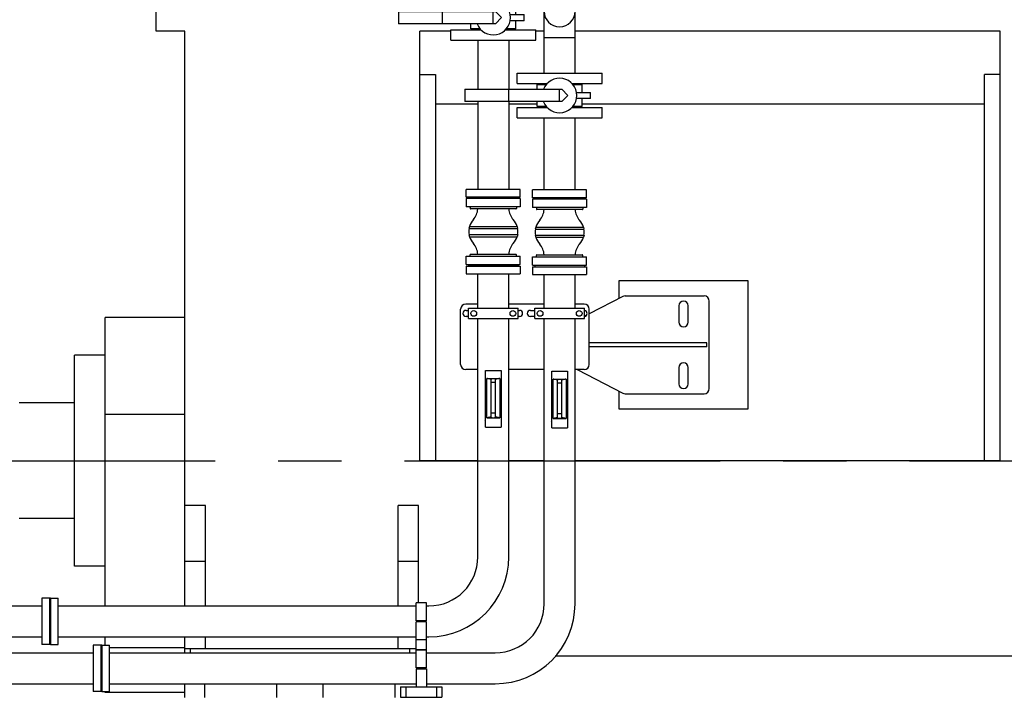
# Model space of a CAD drawing. Header units: millimetres. Extents: x 0 to 1189, y 0 to 841.
# Tile 132 of 135: x 597 to 674, y 672 to 724. Entities that reach past the tile are written whole.
import ezdxf

# ---------------------------------------------------------------- set-up
doc = ezdxf.new("R2010")
doc.units = ezdxf.units.MM
doc.header["$LTSCALE"] = 65.395
doc.linetypes.add('CENTER', pattern=[0.6, 0.375, -0.075, 0.075, -0.075])
for name, color, linetype in [('25007_153200_65_ABL415', 7, 'CONTINUOUS'), ('25007_153200_65_T1_PBL451', 7, 'CONTINUOUS'), ('25007_153200_67_ABL417', 7, 'CONTINUOUS'), ('25007_153200_67_T1_PBL450', 7, 'CONTINUOUS'), ('25007_153200_84_ABL323', 7, 'CONTINUOUS'), ('25007_153200_84_ABL351', 7, 'CONTINUOUS'), ('25007_153200_84_T1_PBL340', 7, 'CONTINUOUS'), ('25007_153200_84_T1_PBL364', 7, 'CONTINUOUS'), ('25007_153202_22_ABL328', 7, 'CONTINUOUS'), ('25007_153202_22_T1_PBL341', 7, 'CONTINUOUS'), ('25007_153202_23_ABL356', 7, 'CONTINUOUS'), ('25007_153202_23_T1_PBL365', 7, 'CONTINUOUS'), ('25007_153202_25_ABL425', 7, 'CONTINUOUS'), ('25007_153202_25_T1_PBL452', 7, 'CONTINUOUS'), ('25007_153202_25_T4_PBL453', 7, 'CONTINUOUS'), ('25007_153700_33_ABL389', 7, 'CONTINUOUS'), ('25007_153700_33_T1_PBL390', 7, 'CONTINUOUS'), ('25007_153700_33_T2_PBL391', 7, 'CONTINUOUS'), ('25007_153700_33_T3_PBL392', 7, 'CONTINUOUS'), ('25007_153701_26_PBL349', 7, 'CONTINUOUS'), ('25007_153701_38_PBL317', 7, 'CONTINUOUS'), ('25097_000000_IMO-2_SKL_PBL202', 7, 'CONTINUOUS'), ('6M25C_GENSET_GENERATOR_ABL320', 7, 'CONTINUOUS'), ('6M25C_GENSET_GENERATOR_T1_PBL321', 7, 'CONTINUOUS'), ('9M25C_GENSET_KPL_VERROHRUNG_ABL23', 7, 'CONTINUOUS'), ('ARI_ZESA_DN50_PN16_EPDM_ABL420', 7, 'CONTINUOUS'), ('ARI_ZESA_DN50_PN16_EPDM_ABL429', 7, 'CONTINUOUS'), ('ARI_ZESA_DN50_PN16_T1_EPDM_PBL421', 7, 'CONTINUOUS'), ('ARI_ZESA_DN50_PN16_T1_EPDM_PBL430', 7, 'CONTINUOUS'), ('ARI_ZESA_DN50_PN16_T2_EPDM_PBL422', 7, 'CONTINUOUS'), ('ARI_ZESA_DN50_PN16_T2_EPDM_PBL431', 7, 'CONTINUOUS'), ('BOGEN-S-2D-90-60_3X2_9_PBL428', 7, 'CONTINUOUS'), ('BOGEN-S-2D-90-60_3X2_9_PBL434', 7, 'CONTINUOUS'), ('BOGEN-S-2D-90-60_3X2_9_PBL435', 7, 'CONTINUOUS'), ('DIN16182-BG100X63_PBL308', 7, 'CONTINUOUS'), ('DIN16182-BG100X63_PBL309', 7, 'CONTINUOUS'), ('EN1092-1-01A-DN50-PN16-61_5_PBL2768', 7, 'CONTINUOUS'), ('EN1092-1-01A-DN50-PN16-61_5_PBL419', 7, 'CONTINUOUS'), ('EN1092-1-01A-DN50-PN16-61_5_PBL426', 7, 'CONTINUOUS'), ('EN1092-1-01A-DN50-PN16-61_5_PBL427', 7, 'CONTINUOUS'), ('HKS_KOMP_DN50_PN16_ABL372', 7, 'CONTINUOUS'), ('HKS_KOMP_DN50_PN16_ABL374', 7, 'CONTINUOUS'), ('HKS_KOMP_DN50_PN16_P01_PBL403', 7, 'CONTINUOUS'), ('HKS_KOMP_DN50_PN16_P01_PBL405', 7, 'CONTINUOUS'), ('HKS_KOMP_DN50_PN16_P01_PBL410', 7, 'CONTINUOUS'), ('HKS_KOMP_DN50_PN16_P01_PBL411', 7, 'CONTINUOUS'), ('HKS_KOMP_DN50_PN16_P02_PBL373', 7, 'CONTINUOUS'), ('HKS_KOMP_DN50_PN16_P02_PBL375', 7, 'CONTINUOUS'), ('HKS_KOMP_DN50_PN16_P04_PBL402', 7, 'CONTINUOUS'), ('HKS_KOMP_DN50_PN16_P04_PBL404', 7, 'CONTINUOUS'), ('HKS_KOMP_DN50_PN16_P04_PBL413', 7, 'CONTINUOUS'), ('HKS_KOMP_DN50_PN16_P04_PBL414', 7, 'CONTINUOUS'), ('N4011-C1-105X61_PBL400', 7, 'CONTINUOUS'), ('N4011-C1-105X61_PBL401', 7, 'CONTINUOUS'), ('N4011-C1-105X61_PBL416', 7, 'CONTINUOUS'), ('N4011-C1-105X61_PBL418', 7, 'CONTINUOUS'), ('N4011-C1-90X61_PBL324', 7, 'CONTINUOUS'), ('N4011-C1-90X61_PBL329', 7, 'CONTINUOUS'), ('N4011-C1-90X61_PBL352', 7, 'CONTINUOUS'), ('N4011-C1-90X61_PBL357', 7, 'CONTINUOUS'), ('N4251-B90X63_PBL322', 7, 'CONTINUOUS'), ('N4251-B90X63_PBL350', 7, 'CONTINUOUS'), ('new_view_1_VBL0', 7, 'CONTINUOUS'), ('RKD3000-60_PBL343', 7, 'CONTINUOUS'), ('RKD3000-60_PBL344', 7, 'CONTINUOUS'), ('RKD3000-60_PBL358', 7, 'CONTINUOUS'), ('RKD3000-60_PBL366', 7, 'CONTINUOUS'), ('RKD3000-60_PBL396', 7, 'CONTINUOUS'), ('RKD3000-60_PBL397', 7, 'CONTINUOUS')]:
    doc.layers.add(name, color=color, linetype=linetype)

# ---------------------------------------------------------------- blocks, each defined once
blk = doc.blocks.new('DIN16182-BG100X63_PBL308', base_point=(639.273, 694.742))
at = {"layer": 'DIN16182-BG100X63_PBL308', "color": 7, "linetype": 'Continuous'}
for p, q in [((638.673, 696.952), (639.873, 696.952)), ((638.673, 692.552), (638.673, 696.952)), ((639.873, 696.952), (639.873, 692.552)), ((639.113, 696.252), (638.76, 696.332)), ((638.76, 693.277), (638.76, 696.332)), ((638.833, 696.336), (639.713, 696.336)), ((639.113, 693.336), (639.113, 696.272)), ((639.787, 696.332), (639.433, 696.252)), ((639.433, 693.336), (639.433, 696.272)), ((639.787, 696.332), (639.787, 693.277)), ((638.65, 693.072), (638.673, 693.113)), ((638.673, 693.031), (638.65, 693.072)), ((639.113, 693.356), (638.76, 693.277)), ((638.833, 693.272), (639.713, 693.272)), ((639.787, 693.277), (639.433, 693.356)), ((639.873, 693.113), (639.897, 693.072)), ((639.897, 693.072), (639.873, 693.031)), ((638.673, 692.552), (639.873, 692.552)), ((638.961, 692.532), (638.95, 692.552)), ((639.585, 692.532), (638.961, 692.532)), ((639.596, 692.552), (639.585, 692.532))]:
    blk.add_line(p, q, dxfattribs=at)
at = {"layer": 'DIN16182-BG100X63_PBL308', "color": 2, "linetype": 'Continuous'}
for p, q in [((639.433, 696.032), (639.113, 696.032)), ((639.433, 693.632), (639.113, 693.632))]:
    blk.add_line(p, q, dxfattribs=at)
at = {"layer": 'DIN16182-BG100X63_PBL308', "color": 7, "linetype": 'Continuous'}
for centre, start_param, end_param in [((638.833, 696.294), 1.570796, 2.048639), ((639.273, 696.272), 0, 3.141593), ((639.713, 696.294), 1.092954, 1.570796), ((638.833, 693.315), -2.048639, -1.570796), ((639.273, 693.336), 3.141593, 6.283185), ((639.713, 693.315), -1.570796, -1.092954)]:
    blk.add_ellipse(centre, major_axis=(0.16, 0), ratio=0.267949, start_param=start_param, end_param=end_param, dxfattribs=at)
blk = doc.blocks.new('DIN16182-BG100X63_PBL309', base_point=(634.12, 694.79))
at = {"layer": 'DIN16182-BG100X63_PBL309', "color": 7, "linetype": 'Continuous'}
for p, q in [((633.52, 697), (634.72, 697)), ((633.52, 692.6), (633.52, 697)), ((634.72, 697), (634.72, 692.6)), ((633.96, 696.3), (633.606, 696.38)), ((633.606, 693.325), (633.606, 696.38)), ((633.68, 696.384), (634.56, 696.384)), ((633.96, 693.384), (633.96, 696.32)), ((634.634, 696.38), (634.28, 696.3)), ((634.28, 693.384), (634.28, 696.32)), ((634.634, 696.38), (634.634, 693.325)), ((633.496, 693.12), (633.52, 693.161)), ((633.52, 693.079), (633.496, 693.12)), ((633.96, 693.404), (633.606, 693.325)), ((633.68, 693.32), (634.56, 693.32)), ((634.634, 693.325), (634.28, 693.404)), ((634.72, 693.161), (634.744, 693.12)), ((634.744, 693.12), (634.72, 693.079)), ((633.52, 692.6), (634.72, 692.6)), ((633.808, 692.58), (633.797, 692.6)), ((634.432, 692.58), (633.808, 692.58)), ((634.443, 692.6), (634.432, 692.58))]:
    blk.add_line(p, q, dxfattribs=at)
at = {"layer": 'DIN16182-BG100X63_PBL309', "color": 2, "linetype": 'Continuous'}
for p, q in [((634.28, 696.08), (633.96, 696.08)), ((634.28, 693.68), (633.96, 693.68))]:
    blk.add_line(p, q, dxfattribs=at)
at = {"layer": 'DIN16182-BG100X63_PBL309', "color": 7, "linetype": 'Continuous'}
for centre, start_param, end_param in [((633.68, 696.341), 1.570796, 2.048639), ((634.12, 696.32), 0, 3.141593), ((634.56, 696.341), 1.092954, 1.570796), ((633.68, 693.363), -2.048639, -1.570796), ((634.12, 693.384), 3.141593, 6.283185), ((634.56, 693.363), -1.570796, -1.092954)]:
    blk.add_ellipse(centre, major_axis=(0.16, 0), ratio=0.267949, start_param=start_param, end_param=end_param, dxfattribs=at)
blk = doc.blocks.new('25007_153701_38_PBL317', base_point=(628.519, 672.032))
at = {"layer": '25007_153701_38_PBL317', "color": 7, "linetype": 'Continuous'}
for p, q in [((626.919, 672.432), (630.119, 672.432)), ((626.919, 672.432), (626.919, 671.632)), ((627.319, 672.432), (627.319, 671.632)), ((629.719, 672.432), (629.719, 671.632)), ((630.119, 672.432), (630.119, 671.632)), ((626.919, 671.632), (630.119, 671.632))]:
    blk.add_line(p, q, dxfattribs=at)
blk = doc.blocks.new('N4251-B90X63_PBL322', base_point=(603.673, 673.872))
at = {"layer": 'N4251-B90X63_PBL322', "color": 7, "linetype": 'Continuous'}
for p, q in [((603.713, 675.672), (603.633, 675.672)), ((603.633, 675.672), (603.633, 672.072)), ((603.713, 675.672), (603.713, 672.072)), ((603.713, 672.072), (603.633, 672.072))]:
    blk.add_line(p, q, dxfattribs=at)
blk = doc.blocks.new('N4011-C1-90X61_PBL324', base_point=(603.333, 673.872))
at = {"layer": 'N4011-C1-90X61_PBL324', "color": 7, "linetype": 'Continuous'}
for p, q in [((603.633, 675.672), (603.033, 675.672)), ((603.033, 675.672), (603.033, 672.072)), ((603.633, 675.672), (603.633, 672.072)), ((603.633, 672.072), (603.033, 672.072))]:
    blk.add_line(p, q, dxfattribs=at)
blk = doc.blocks.new('25007_153200_84_T1_PBL340', base_point=(562.233, 673.872))
at = {"layer": '25007_153200_84_T1_PBL340', "color": 7, "linetype": 'Continuous'}
for p, q in [((588.319, 675.072), (603.033, 675.072)), ((588.319, 672.672), (603.033, 672.672))]:
    blk.add_line(p, q, dxfattribs=at)
blk = doc.blocks.new('25007_153200_84_ABL323', base_point=(562.233, 673.872))
at = {"layer": '25007_153200_84_T1_PBL340'}
blk.add_blockref('25007_153200_84_T1_PBL340', (562.233, 673.872), dxfattribs=at)
at = {"layer": 'N4011-C1-90X61_PBL324'}
blk.add_blockref('N4011-C1-90X61_PBL324', (603.333, 673.872), dxfattribs=at)
blk = doc.blocks.new('N4011-C1-90X61_PBL329', base_point=(604.013, 673.872))
at = {"layer": 'N4011-C1-90X61_PBL329', "color": 7, "linetype": 'Continuous'}
for p, q in [((603.713, 675.672), (604.313, 675.672)), ((603.713, 672.072), (603.713, 675.672)), ((604.313, 672.072), (604.313, 675.672)), ((603.713, 672.072), (604.313, 672.072))]:
    blk.add_line(p, q, dxfattribs=at)
blk = doc.blocks.new('25007_153202_22_T1_PBL341', base_point=(622.393, 688.572))
at = {"layer": '25007_153202_22_T1_PBL341', "color": 7, "linetype": 'Continuous'}
for p, q in [((638.073, 701.84), (638.073, 704.472)), ((640.473, 701.84), (640.473, 704.472)), ((638.073, 678.872), (638.073, 701.04)), ((640.473, 678.872), (640.473, 701.04)), ((604.313, 675.072), (628.119, 675.072)), ((628.919, 675.072), (634.273, 675.072)), ((604.313, 672.672), (628.119, 672.672)), ((628.919, 672.672), (634.273, 672.672))]:
    blk.add_line(p, q, dxfattribs=at)
for radius in [6.2, 3.8]:
    blk.add_arc((634.273, 678.872), radius, 270, 360, dxfattribs=at)
blk = doc.blocks.new('N4011-C1-105X61_PBL400', base_point=(639.273, 704.772))
at = {"layer": 'N4011-C1-105X61_PBL400', "color": 7, "linetype": 'Continuous'}
for p, q in [((637.173, 705.072), (641.373, 705.072)), ((637.173, 705.072), (637.173, 704.472)), ((641.373, 705.072), (641.373, 704.472)), ((637.173, 704.472), (641.373, 704.472))]:
    blk.add_line(p, q, dxfattribs=at)
blk = doc.blocks.new('25007_153202_22_ABL328', base_point=(622.543, 688.572))
at = {"layer": '25007_153202_22_T1_PBL341'}
blk.add_blockref('25007_153202_22_T1_PBL341', (622.393, 688.572), dxfattribs=at)
at = {"layer": 'N4011-C1-105X61_PBL400'}
blk.add_blockref('N4011-C1-105X61_PBL400', (639.273, 704.772), dxfattribs=at)
at = {"layer": 'N4011-C1-90X61_PBL329'}
blk.add_blockref('N4011-C1-90X61_PBL329', (604.013, 673.872), dxfattribs=at)
blk = doc.blocks.new('RKD3000-60_PBL343', base_point=(628.519, 673.132))
at = {"layer": 'RKD3000-60_PBL343', "color": 7, "linetype": 'Continuous'}
for p, q in [((628.119, 673.832), (628.919, 673.832)), ((628.119, 673.832), (628.119, 672.432)), ((628.919, 673.832), (628.919, 672.432))]:
    blk.add_line(p, q, dxfattribs=at)
blk = doc.blocks.new('RKD3000-60_PBL344', base_point=(628.519, 674.612))
at = {"layer": 'RKD3000-60_PBL344', "color": 7, "linetype": 'Continuous'}
for p, q in [((628.919, 675.312), (628.119, 675.312)), ((628.119, 673.912), (628.119, 675.312)), ((628.919, 673.912), (628.919, 675.312)), ((628.919, 673.912), (628.119, 673.912))]:
    blk.add_line(p, q, dxfattribs=at)
blk = doc.blocks.new('25007_153701_26_PBL349', base_point=(628.519, 675.696))
at = {"layer": '25007_153701_26_PBL349', "color": 7, "linetype": 'Continuous'}
for p, q in [((628.119, 675.312), (628.119, 676.08)), ((628.919, 675.312), (628.919, 676.08)), ((628.119, 675.312), (628.919, 675.312))]:
    blk.add_line(p, q, dxfattribs=at)
blk = doc.blocks.new('N4251-B90X63_PBL350', base_point=(599.68, 677.52))
at = {"layer": 'N4251-B90X63_PBL350', "color": 7, "linetype": 'Continuous'}
for p, q in [((599.72, 679.32), (599.64, 679.32)), ((599.64, 679.32), (599.64, 675.72)), ((599.72, 679.32), (599.72, 675.72)), ((599.72, 675.72), (599.64, 675.72))]:
    blk.add_line(p, q, dxfattribs=at)
blk = doc.blocks.new('N4011-C1-90X61_PBL352', base_point=(599.34, 677.52))
at = {"layer": 'N4011-C1-90X61_PBL352', "color": 7, "linetype": 'Continuous'}
for p, q in [((599.64, 679.32), (599.04, 679.32)), ((599.04, 679.32), (599.04, 675.72)), ((599.64, 679.32), (599.64, 675.72)), ((599.64, 675.72), (599.04, 675.72))]:
    blk.add_line(p, q, dxfattribs=at)
blk = doc.blocks.new('25007_153200_84_T1_PBL364', base_point=(558.24, 677.52))
at = {"layer": '25007_153200_84_T1_PBL364', "color": 7, "linetype": 'Continuous'}
for p, q in [((588.319, 678.72), (599.04, 678.72)), ((588.319, 676.32), (599.04, 676.32))]:
    blk.add_line(p, q, dxfattribs=at)
blk = doc.blocks.new('25007_153200_84_ABL351', base_point=(558.24, 677.52))
at = {"layer": '25007_153200_84_T1_PBL364'}
blk.add_blockref('25007_153200_84_T1_PBL364', (558.24, 677.52), dxfattribs=at)
at = {"layer": 'N4011-C1-90X61_PBL352'}
blk.add_blockref('N4011-C1-90X61_PBL352', (599.34, 677.52), dxfattribs=at)
blk = doc.blocks.new('N4011-C1-90X61_PBL357', base_point=(600.02, 677.52))
at = {"layer": 'N4011-C1-90X61_PBL357', "color": 7, "linetype": 'Continuous'}
for p, q in [((599.72, 679.32), (600.32, 679.32)), ((599.72, 675.72), (599.72, 679.32)), ((600.32, 675.72), (600.32, 679.32)), ((599.72, 675.72), (600.32, 675.72))]:
    blk.add_line(p, q, dxfattribs=at)
blk = doc.blocks.new('25007_153202_23_T1_PBL365', base_point=(617.82, 690.42))
at = {"layer": '25007_153202_23_T1_PBL365', "color": 7, "linetype": 'Continuous'}
for p, q in [((632.92, 701.84), (632.92, 704.52)), ((635.32, 701.84), (635.32, 704.52)), ((632.92, 682.52), (632.92, 701.04)), ((635.32, 682.52), (635.32, 701.04)), ((600.32, 678.72), (628.119, 678.72)), ((628.919, 678.72), (629.12, 678.72)), ((600.32, 676.32), (628.119, 676.32)), ((628.919, 676.32), (629.12, 676.32))]:
    blk.add_line(p, q, dxfattribs=at)
for radius in [6.2, 3.8]:
    blk.add_arc((629.12, 682.52), radius, 270, 360, dxfattribs=at)
blk = doc.blocks.new('N4011-C1-105X61_PBL401', base_point=(634.12, 704.82))
at = {"layer": 'N4011-C1-105X61_PBL401', "color": 7, "linetype": 'Continuous'}
for p, q in [((632.02, 705.12), (636.22, 705.12)), ((632.02, 705.12), (632.02, 704.52)), ((632.02, 704.52), (636.22, 704.52)), ((636.22, 705.12), (636.22, 704.52))]:
    blk.add_line(p, q, dxfattribs=at)
blk = doc.blocks.new('25007_153202_23_ABL356', base_point=(617.97, 690.42))
at = {"layer": '25007_153202_23_T1_PBL365'}
blk.add_blockref('25007_153202_23_T1_PBL365', (617.82, 690.42), dxfattribs=at)
at = {"layer": 'N4011-C1-105X61_PBL401'}
blk.add_blockref('N4011-C1-105X61_PBL401', (634.12, 704.82), dxfattribs=at)
at = {"layer": 'N4011-C1-90X61_PBL357'}
blk.add_blockref('N4011-C1-90X61_PBL357', (600.02, 677.52), dxfattribs=at)
blk = doc.blocks.new('RKD3000-60_PBL358', base_point=(628.519, 676.78))
at = {"layer": 'RKD3000-60_PBL358', "color": 7, "linetype": 'Continuous'}
for p, q in [((628.919, 677.48), (628.119, 677.48)), ((628.119, 676.08), (628.119, 677.48)), ((628.919, 676.08), (628.919, 677.48)), ((628.919, 676.08), (628.119, 676.08))]:
    blk.add_line(p, q, dxfattribs=at)
blk = doc.blocks.new('RKD3000-60_PBL366', base_point=(628.519, 678.26))
at = {"layer": 'RKD3000-60_PBL366', "color": 7, "linetype": 'Continuous'}
for p, q in [((628.919, 678.96), (628.119, 678.96)), ((628.119, 677.56), (628.119, 678.96)), ((628.919, 677.56), (628.919, 678.96)), ((628.919, 677.56), (628.119, 677.56))]:
    blk.add_line(p, q, dxfattribs=at)
blk = doc.blocks.new('HKS_KOMP_DN50_PN16_P02_PBL373', base_point=(639.273, 707.752))
at = {"layer": 'HKS_KOMP_DN50_PN16_P02_PBL373', "color": 7, "linetype": 'Continuous'}
for p, q in [((637.473, 710.352), (637.473, 710.312)), ((641.073, 710.352), (641.073, 710.312)), ((637.415, 708.152), (637.381, 707.992)), ((637.381, 707.992), (641.165, 707.992)), ((637.381, 707.992), (637.393, 707.99)), ((637.393, 707.99), (641.153, 707.99)), ((637.415, 708.152), (641.131, 708.152)), ((641.131, 708.152), (641.165, 707.992)), ((641.165, 707.992), (641.153, 707.99)), ((637.393, 707.515), (637.377, 707.512)), ((637.377, 707.512), (641.169, 707.512)), ((637.377, 707.512), (637.416, 707.352)), ((637.393, 707.515), (641.153, 707.515)), ((637.416, 707.352), (641.13, 707.352)), ((641.169, 707.512), (641.13, 707.352)), ((641.153, 707.515), (641.169, 707.512)), ((637.473, 705.192), (637.473, 705.152)), ((641.073, 705.192), (641.073, 705.152))]:
    blk.add_line(p, q, dxfattribs=at)
for centre, start, end in [((636.673, 709.604), 318.59038, 356.15055), ((641.873, 709.604), 183.84945, 221.40962), ((638.773, 707.752), 138.59038, 163.39845), ((639.773, 707.752), 16.60155, 41.40962), ((638.773, 707.752), 170.216, 189.75707), ((639.773, 707.752), 350.24293, 9.784), ((638.773, 707.752), 196.60155, 221.40962), ((636.673, 705.9), 3.84945, 41.40962), ((641.873, 705.9), 138.59038, 176.15055), ((639.773, 707.752), 318.59038, 343.39845)]:
    blk.add_arc(centre, 1.4, start, end, dxfattribs=at)
blk = doc.blocks.new('HKS_KOMP_DN50_PN16_P04_PBL402', base_point=(639.273, 705.112))
at = {"layer": 'HKS_KOMP_DN50_PN16_P04_PBL402', "color": 7, "linetype": 'Continuous'}
for p, q in [((641.193, 705.152), (637.353, 705.152)), ((637.353, 705.152), (637.353, 705.072)), ((641.193, 705.152), (641.193, 705.072))]:
    blk.add_line(p, q, dxfattribs=at)
blk = doc.blocks.new('HKS_KOMP_DN50_PN16_P01_PBL403', base_point=(639.273, 705.592))
at = {"layer": 'HKS_KOMP_DN50_PN16_P01_PBL403', "color": 7, "linetype": 'Continuous'}
for p, q in [((637.173, 705.832), (641.373, 705.832)), ((637.173, 705.192), (637.173, 705.832)), ((637.473, 705.872), (637.473, 705.952)), ((637.513, 705.992), (641.033, 705.992)), ((641.073, 705.872), (641.073, 705.952)), ((641.373, 705.192), (641.373, 705.832)), ((637.173, 705.192), (641.373, 705.192))]:
    blk.add_line(p, q, dxfattribs=at)
for centre, start, end in [((637.433, 705.872), 276.1197, 360), ((637.513, 705.952), 90, 180), ((641.033, 705.952), 0, 90), ((641.113, 705.872), 180, 263.8803)]:
    blk.add_arc(centre, 0.04, start, end, dxfattribs=at)
blk = doc.blocks.new('HKS_KOMP_DN50_PN16_P01_PBL410', base_point=(639.273, 709.912))
at = {"layer": 'HKS_KOMP_DN50_PN16_P01_PBL410', "color": 7, "linetype": 'Continuous'}
for p, q in [((641.373, 710.312), (637.173, 710.312)), ((637.173, 710.312), (637.173, 709.672)), ((641.373, 710.312), (641.373, 709.672)), ((641.373, 709.672), (637.173, 709.672)), ((637.473, 709.632), (637.473, 709.552)), ((641.033, 709.512), (637.513, 709.512)), ((641.073, 709.632), (641.073, 709.552))]:
    blk.add_line(p, q, dxfattribs=at)
for centre, start, end in [((637.433, 709.632), 0, 83.8803), ((637.513, 709.552), 180, 270), ((641.033, 709.552), 270, 360), ((641.113, 709.632), 96.1197, 180)]:
    blk.add_arc(centre, 0.04, start, end, dxfattribs=at)
blk = doc.blocks.new('HKS_KOMP_DN50_PN16_P04_PBL413', base_point=(639.273, 710.392))
at = {"layer": 'HKS_KOMP_DN50_PN16_P04_PBL413', "color": 7, "linetype": 'Continuous'}
for p, q in [((637.353, 710.352), (637.353, 710.432)), ((637.353, 710.352), (641.193, 710.352)), ((641.193, 710.352), (641.193, 710.432))]:
    blk.add_line(p, q, dxfattribs=at)
blk = doc.blocks.new('HKS_KOMP_DN50_PN16_ABL372', base_point=(639.273, 707.752))
at = {"layer": 'HKS_KOMP_DN50_PN16_P01_PBL403'}
blk.add_blockref('HKS_KOMP_DN50_PN16_P01_PBL403', (639.273, 705.592), dxfattribs=at)
at = {"layer": 'HKS_KOMP_DN50_PN16_P01_PBL410'}
blk.add_blockref('HKS_KOMP_DN50_PN16_P01_PBL410', (639.273, 709.912), dxfattribs=at)
at = {"layer": 'HKS_KOMP_DN50_PN16_P02_PBL373'}
blk.add_blockref('HKS_KOMP_DN50_PN16_P02_PBL373', (639.273, 707.752), dxfattribs=at)
at = {"layer": 'HKS_KOMP_DN50_PN16_P04_PBL402'}
blk.add_blockref('HKS_KOMP_DN50_PN16_P04_PBL402', (639.273, 705.112), dxfattribs=at)
at = {"layer": 'HKS_KOMP_DN50_PN16_P04_PBL413'}
blk.add_blockref('HKS_KOMP_DN50_PN16_P04_PBL413', (639.273, 710.392), dxfattribs=at)
blk = doc.blocks.new('HKS_KOMP_DN50_PN16_P02_PBL375', base_point=(634.12, 707.8))
at = {"layer": 'HKS_KOMP_DN50_PN16_P02_PBL375', "color": 7, "linetype": 'Continuous'}
for p, q in [((632.32, 710.4), (632.32, 710.36)), ((635.92, 710.4), (635.92, 710.36)), ((632.262, 708.2), (632.228, 708.04)), ((632.228, 708.04), (636.012, 708.04)), ((632.228, 708.04), (632.24, 708.038)), ((632.24, 708.038), (636, 708.038)), ((632.262, 708.2), (635.978, 708.2)), ((635.978, 708.2), (636.012, 708.04)), ((636.012, 708.04), (636, 708.038)), ((632.24, 707.563), (632.224, 707.56)), ((632.224, 707.56), (636.016, 707.56)), ((632.224, 707.56), (632.263, 707.4)), ((632.24, 707.563), (636, 707.563)), ((632.263, 707.4), (635.977, 707.4)), ((636.016, 707.56), (635.977, 707.4)), ((636, 707.563), (636.016, 707.56)), ((632.32, 705.24), (632.32, 705.2)), ((635.92, 705.24), (635.92, 705.2))]:
    blk.add_line(p, q, dxfattribs=at)
for centre, start, end in [((631.52, 709.652), 318.59038, 356.15055), ((636.72, 709.652), 183.84945, 221.40962), ((633.62, 707.8), 138.59038, 163.39845), ((634.62, 707.8), 16.60155, 41.40962), ((633.62, 707.8), 170.216, 189.75707), ((634.62, 707.8), 350.24293, 9.784), ((633.62, 707.8), 196.60155, 221.40962), ((631.52, 705.948), 3.84945, 41.40962), ((636.72, 705.948), 138.59038, 176.15055), ((634.62, 707.8), 318.59038, 343.39845)]:
    blk.add_arc(centre, 1.4, start, end, dxfattribs=at)
blk = doc.blocks.new('HKS_KOMP_DN50_PN16_P04_PBL404', base_point=(634.12, 705.16))
at = {"layer": 'HKS_KOMP_DN50_PN16_P04_PBL404', "color": 7, "linetype": 'Continuous'}
for p, q in [((636.04, 705.2), (632.2, 705.2)), ((632.2, 705.2), (632.2, 705.12)), ((636.04, 705.2), (636.04, 705.12))]:
    blk.add_line(p, q, dxfattribs=at)
blk = doc.blocks.new('HKS_KOMP_DN50_PN16_P01_PBL405', base_point=(634.12, 705.64))
at = {"layer": 'HKS_KOMP_DN50_PN16_P01_PBL405', "color": 7, "linetype": 'Continuous'}
for p, q in [((632.36, 706.04), (635.88, 706.04)), ((632.02, 705.88), (636.22, 705.88)), ((632.02, 705.24), (632.02, 705.88)), ((632.32, 705.92), (632.32, 706)), ((635.92, 705.92), (635.92, 706)), ((636.22, 705.24), (636.22, 705.88)), ((632.02, 705.24), (636.22, 705.24))]:
    blk.add_line(p, q, dxfattribs=at)
for centre, start, end in [((632.36, 706), 90, 180), ((635.88, 706), 0, 90), ((632.28, 705.92), 276.1197, 360), ((635.96, 705.92), 180, 263.8803)]:
    blk.add_arc(centre, 0.04, start, end, dxfattribs=at)
blk = doc.blocks.new('HKS_KOMP_DN50_PN16_P01_PBL411', base_point=(634.12, 709.96))
at = {"layer": 'HKS_KOMP_DN50_PN16_P01_PBL411', "color": 7, "linetype": 'Continuous'}
for p, q in [((636.22, 710.36), (632.02, 710.36)), ((632.02, 710.36), (632.02, 709.72)), ((636.22, 710.36), (636.22, 709.72)), ((636.22, 709.72), (632.02, 709.72)), ((632.32, 709.68), (632.32, 709.6)), ((635.88, 709.56), (632.36, 709.56)), ((635.92, 709.68), (635.92, 709.6))]:
    blk.add_line(p, q, dxfattribs=at)
for centre, start, end in [((632.28, 709.68), 0, 83.8803), ((632.36, 709.6), 180, 270), ((635.88, 709.6), 270, 360), ((635.96, 709.68), 96.1197, 180)]:
    blk.add_arc(centre, 0.04, start, end, dxfattribs=at)
blk = doc.blocks.new('HKS_KOMP_DN50_PN16_P04_PBL414', base_point=(634.12, 710.44))
at = {"layer": 'HKS_KOMP_DN50_PN16_P04_PBL414', "color": 7, "linetype": 'Continuous'}
for p, q in [((632.2, 710.4), (632.2, 710.48)), ((632.2, 710.4), (636.04, 710.4)), ((636.04, 710.4), (636.04, 710.48))]:
    blk.add_line(p, q, dxfattribs=at)
blk = doc.blocks.new('HKS_KOMP_DN50_PN16_ABL374', base_point=(634.12, 707.8))
at = {"layer": 'HKS_KOMP_DN50_PN16_P01_PBL405'}
blk.add_blockref('HKS_KOMP_DN50_PN16_P01_PBL405', (634.12, 705.64), dxfattribs=at)
at = {"layer": 'HKS_KOMP_DN50_PN16_P01_PBL411'}
blk.add_blockref('HKS_KOMP_DN50_PN16_P01_PBL411', (634.12, 709.96), dxfattribs=at)
at = {"layer": 'HKS_KOMP_DN50_PN16_P02_PBL375'}
blk.add_blockref('HKS_KOMP_DN50_PN16_P02_PBL375', (634.12, 707.8), dxfattribs=at)
at = {"layer": 'HKS_KOMP_DN50_PN16_P04_PBL404'}
blk.add_blockref('HKS_KOMP_DN50_PN16_P04_PBL404', (634.12, 705.16), dxfattribs=at)
at = {"layer": 'HKS_KOMP_DN50_PN16_P04_PBL414'}
blk.add_blockref('HKS_KOMP_DN50_PN16_P04_PBL414', (634.12, 710.44), dxfattribs=at)
blk = doc.blocks.new('25007_153700_33_T1_PBL390', base_point=(645.774, 699))
at = {"layer": '25007_153700_33_T1_PBL390', "color": 7, "linetype": 'Continuous'}
for p, q in [((644.177, 702.755), (641.58, 701.405)), ((644.361, 702.8), (650.5, 702.8)), ((650.9, 695.6), (650.9, 702.4)), ((648.54, 702.04), (648.54, 700.76)), ((649.26, 700.76), (649.26, 702.04)), ((641.337, 701.278), (641.193, 701.203)), ((640.648, 697.08), (644.177, 695.245)), ((648.54, 697.24), (648.54, 695.96)), ((649.26, 695.96), (649.26, 697.24)), ((644.361, 695.2), (650.5, 695.2))]:
    blk.add_line(p, q, dxfattribs=at)
for centre, radius, start, end in [((644.361, 702.4), 0.4, 90, 117.47443), ((648.9, 702.04), 0.36, 0, 180), ((650.5, 702.4), 0.4, 0, 90), ((648.9, 700.76), 0.36, 180, 360), ((648.9, 697.24), 0.36, 0, 180), ((648.9, 695.96), 0.36, 180, 360), ((650.5, 695.6), 0.4, 270, 360), ((644.361, 695.6), 0.4, 242.52557, 270)]:
    blk.add_arc(centre, radius, start, end, dxfattribs=at)
blk = doc.blocks.new('25007_153700_33_T2_PBL391', base_point=(636.58, 699.62))
at = {"layer": '25007_153700_33_T2_PBL391', "color": 7, "linetype": 'Continuous'}
for p, q in [((631.58, 697.48), (631.58, 701.76)), ((632.92, 702.16), (631.98, 702.16)), ((632, 701.68), (632.2, 701.68)), ((638.073, 702.16), (635.32, 702.16)), ((636.04, 701.68), (636.16, 701.68)), ((637, 701.68), (637.353, 701.68)), ((641.18, 702.16), (640.473, 702.16)), ((641.58, 697.48), (641.58, 701.76)), ((632.2, 701.2), (632, 701.2)), ((636.16, 701.2), (636.04, 701.2)), ((637.353, 701.2), (637, 701.2)), ((632.92, 697.08), (631.98, 697.08)), ((638.073, 697.08), (635.32, 697.08)), ((641.18, 697.08), (640.473, 697.08))]:
    blk.add_line(p, q, dxfattribs=at)
for centre, radius, start, end in [((631.98, 701.76), 0.4, 90, 180), ((632, 701.44), 0.24, 90, 270), ((636.16, 701.44), 0.24, 270, 90), ((637, 701.44), 0.24, 90, 270), ((641.18, 701.76), 0.4, 0, 90), ((641.16, 701.44), 0.24, 283.71856, 76.28144), ((631.98, 697.48), 0.4, 180, 270), ((641.18, 697.48), 0.4, 270, 360)]:
    blk.add_arc(centre, radius, start, end, dxfattribs=at)
blk = doc.blocks.new('25007_153700_33_T3_PBL392', base_point=(646.14, 699))
at = {"layer": '25007_153700_33_T3_PBL392', "color": 7, "linetype": 'Continuous'}
for p, q in [((650.7, 699.16), (641.58, 699.16)), ((650.7, 698.84), (650.7, 699.16)), ((650.7, 698.84), (641.58, 698.84))]:
    blk.add_line(p, q, dxfattribs=at)
blk = doc.blocks.new('25007_153700_33_ABL389', base_point=(641.24, 699))
at = {"layer": '25007_153700_33_T1_PBL390'}
blk.add_blockref('25007_153700_33_T1_PBL390', (645.774, 699), dxfattribs=at)
at = {"layer": '25007_153700_33_T2_PBL391'}
blk.add_blockref('25007_153700_33_T2_PBL391', (636.58, 699.62), dxfattribs=at)
at = {"layer": '25007_153700_33_T3_PBL392'}
blk.add_blockref('25007_153700_33_T3_PBL392', (646.14, 699), dxfattribs=at)
blk = doc.blocks.new('RKD3000-60_PBL396', base_point=(634.12, 701.44))
at = {"layer": 'RKD3000-60_PBL396', "color": 7, "linetype": 'Continuous'}
for p, q in [((632.2, 701.84), (636.04, 701.84)), ((632.2, 701.04), (632.2, 701.84)), ((636.04, 701.04), (636.04, 701.84)), ((632.2, 701.04), (636.04, 701.04))]:
    blk.add_line(p, q, dxfattribs=at)
for centre in [(632.6, 701.44), (635.64, 701.44)]:
    blk.add_circle(centre, 0.22, dxfattribs=at)
blk = doc.blocks.new('RKD3000-60_PBL397', base_point=(639.273, 701.44))
at = {"layer": 'RKD3000-60_PBL397', "color": 7, "linetype": 'Continuous'}
for p, q in [((637.353, 701.84), (641.193, 701.84)), ((637.353, 701.04), (637.353, 701.84)), ((641.193, 701.04), (641.193, 701.84)), ((637.353, 701.04), (641.193, 701.04))]:
    blk.add_line(p, q, dxfattribs=at)
for centre in [(637.753, 701.44), (640.793, 701.44)]:
    blk.add_circle(centre, 0.22, dxfattribs=at)
blk = doc.blocks.new('N4011-C1-105X61_PBL416', base_point=(639.273, 710.732))
at = {"layer": 'N4011-C1-105X61_PBL416', "color": 7, "linetype": 'Continuous'}
for p, q in [((641.373, 711.032), (637.173, 711.032)), ((637.173, 710.432), (637.173, 711.032)), ((641.373, 710.432), (641.373, 711.032)), ((641.373, 710.432), (637.173, 710.432))]:
    blk.add_line(p, q, dxfattribs=at)
blk = doc.blocks.new('EN1092-1-01A-DN50-PN16-61_5_PBL419', base_point=(639.273, 717.032))
at = {"layer": 'EN1092-1-01A-DN50-PN16-61_5_PBL419', "color": 7, "linetype": 'Continuous'}
for p, q in [((635.973, 717.432), (638.34, 717.432)), ((635.973, 716.632), (635.973, 717.432)), ((640.206, 717.432), (642.573, 717.432)), ((642.573, 716.632), (642.573, 717.432)), ((635.973, 716.632), (642.573, 716.632))]:
    blk.add_line(p, q, dxfattribs=at)
blk = doc.blocks.new('25007_153200_65_T1_PBL451', base_point=(639.273, 713.832))
at = {"layer": '25007_153200_65_T1_PBL451', "color": 7, "linetype": 'Continuous'}
for p, q in [((638.073, 711.032), (638.073, 716.632)), ((640.473, 711.032), (640.473, 716.632))]:
    blk.add_line(p, q, dxfattribs=at)
blk = doc.blocks.new('25007_153200_65_ABL415', base_point=(639.273, 713.932))
at = {"layer": '25007_153200_65_T1_PBL451'}
blk.add_blockref('25007_153200_65_T1_PBL451', (639.273, 713.832), dxfattribs=at)
at = {"layer": 'EN1092-1-01A-DN50-PN16-61_5_PBL419'}
blk.add_blockref('EN1092-1-01A-DN50-PN16-61_5_PBL419', (639.273, 717.032), dxfattribs=at)
at = {"layer": 'N4011-C1-105X61_PBL416'}
blk.add_blockref('N4011-C1-105X61_PBL416', (639.273, 710.732), dxfattribs=at)
blk = doc.blocks.new('N4011-C1-105X61_PBL418', base_point=(634.12, 710.78))
at = {"layer": 'N4011-C1-105X61_PBL418', "color": 7, "linetype": 'Continuous'}
for p, q in [((636.22, 711.08), (632.02, 711.08)), ((632.02, 710.48), (632.02, 711.08)), ((636.22, 710.48), (636.22, 711.08)), ((636.22, 710.48), (632.02, 710.48))]:
    blk.add_line(p, q, dxfattribs=at)
blk = doc.blocks.new('EN1092-1-01A-DN50-PN16-61_5_PBL427', base_point=(634.12, 723.08))
at = {"layer": 'EN1092-1-01A-DN50-PN16-61_5_PBL427', "color": 7, "linetype": 'Continuous'}
for p, q in [((630.82, 723.48), (633.187, 723.48)), ((630.82, 722.68), (630.82, 723.48)), ((635.053, 723.48), (637.42, 723.48)), ((637.42, 722.68), (637.42, 723.48)), ((630.82, 722.68), (637.42, 722.68))]:
    blk.add_line(p, q, dxfattribs=at)
blk = doc.blocks.new('25007_153200_67_T1_PBL450', base_point=(634.12, 716.88))
at = {"layer": '25007_153200_67_T1_PBL450', "color": 7, "linetype": 'Continuous'}
for p, q in [((632.92, 722.68), (632.92, 718.852)), ((635.32, 722.68), (635.32, 718.852)), ((632.92, 717.892), (632.92, 711.08)), ((635.32, 717.892), (635.32, 711.08))]:
    blk.add_line(p, q, dxfattribs=at)
blk = doc.blocks.new('25007_153200_67_ABL417', base_point=(634.12, 716.98))
at = {"layer": '25007_153200_67_T1_PBL450'}
blk.add_blockref('25007_153200_67_T1_PBL450', (634.12, 716.88), dxfattribs=at)
at = {"layer": 'EN1092-1-01A-DN50-PN16-61_5_PBL427'}
blk.add_blockref('EN1092-1-01A-DN50-PN16-61_5_PBL427', (634.12, 723.08), dxfattribs=at)
at = {"layer": 'N4011-C1-105X61_PBL418'}
blk.add_blockref('N4011-C1-105X61_PBL418', (634.12, 710.78), dxfattribs=at)
blk = doc.blocks.new('ARI_ZESA_DN50_PN16_T1_EPDM_PBL421', base_point=(639.607, 718.372))
at = {"layer": 'ARI_ZESA_DN50_PN16_T1_EPDM_PBL421', "color": 7, "linetype": 'Continuous'}
for p, q in [((637.533, 719.232), (638.246, 719.232)), ((637.533, 718.852), (637.533, 719.232)), ((637.733, 719.312), (637.733, 719.232)), ((640.3, 719.232), (641.013, 719.232)), ((640.813, 719.312), (640.813, 719.232)), ((641.013, 718.612), (641.013, 719.232)), ((640.588, 718.612), (641.681, 718.612)), ((641.681, 718.132), (641.681, 718.612)), ((637.533, 717.512), (637.533, 717.892)), ((638.246, 717.512), (637.533, 717.512)), ((637.733, 717.512), (637.733, 717.432)), ((641.013, 717.512), (640.3, 717.512)), ((641.681, 718.132), (640.588, 718.132)), ((640.813, 717.512), (640.813, 717.432)), ((641.013, 717.512), (641.013, 718.132))]:
    blk.add_line(p, q, dxfattribs=at)
blk.add_arc((639.273, 718.372), 1.34, 201.0765, 158.9235, dxfattribs=at)
blk = doc.blocks.new('ARI_ZESA_DN50_PN16_T2_EPDM_PBL422', base_point=(635.913, 718.372))
at = {"layer": 'ARI_ZESA_DN50_PN16_T2_EPDM_PBL422', "color": 7, "linetype": 'Continuous'}
for p, q in [((631.913, 718.852), (639.433, 718.852)), ((631.913, 718.852), (631.913, 717.892)), ((635.313, 718.852), (635.313, 717.892)), ((639.273, 717.892), (639.273, 718.852)), ((639.913, 718.372), (639.433, 718.852)), ((639.433, 717.892), (639.913, 718.372)), ((639.433, 717.892), (631.913, 717.892))]:
    blk.add_line(p, q, dxfattribs=at)
blk = doc.blocks.new('ARI_ZESA_DN50_PN16_EPDM_ABL420', base_point=(636.797, 718.372))
at = {"layer": 'ARI_ZESA_DN50_PN16_T1_EPDM_PBL421'}
blk.add_blockref('ARI_ZESA_DN50_PN16_T1_EPDM_PBL421', (639.607, 718.372), dxfattribs=at)
at = {"layer": 'ARI_ZESA_DN50_PN16_T2_EPDM_PBL422'}
blk.add_blockref('ARI_ZESA_DN50_PN16_T2_EPDM_PBL422', (635.913, 718.372), dxfattribs=at)
blk = doc.blocks.new('EN1092-1-01A-DN50-PN16-61_5_PBL426', base_point=(639.273, 719.712))
at = {"layer": 'EN1092-1-01A-DN50-PN16-61_5_PBL426', "color": 7, "linetype": 'Continuous'}
for p, q in [((635.973, 720.112), (642.573, 720.112)), ((635.973, 719.312), (635.973, 720.112)), ((642.573, 719.312), (642.573, 720.112)), ((635.973, 719.312), (638.34, 719.312)), ((640.206, 719.312), (642.573, 719.312))]:
    blk.add_line(p, q, dxfattribs=at)
blk = doc.blocks.new('BOGEN-S-2D-90-60_3X2_9_PBL428', base_point=(639.273, 723.892))
at = {"layer": 'BOGEN-S-2D-90-60_3X2_9_PBL428', "color": 7, "linetype": 'Continuous'}
for p, q in [((638.067, 722.872), (638.067, 724.912)), ((640.479, 722.872), (640.479, 724.912)), ((638.067, 722.872), (640.479, 722.872))]:
    blk.add_line(p, q, dxfattribs=at)
blk = doc.blocks.new('BOGEN-S-2D-90-60_3X2_9_PBL434', base_point=(639.273, 725.932))
at = {"layer": 'BOGEN-S-2D-90-60_3X2_9_PBL434', "color": 7, "linetype": 'Continuous'}
for p, q in [((638.067, 726.952), (640.479, 726.952)), ((638.067, 724.912), (638.067, 726.952)), ((640.479, 724.912), (640.479, 726.952))]:
    blk.add_line(p, q, dxfattribs=at)
blk.add_arc((639.273, 724.912), 1.206, 180, 360, dxfattribs=at)
blk = doc.blocks.new('BOGEN-S-2D-90-60_3X2_9_PBL435', base_point=(639.273, 729.972))
at = {"layer": 'BOGEN-S-2D-90-60_3X2_9_PBL435', "color": 7, "linetype": 'Continuous'}
for p, q in [((638.067, 728.952), (638.067, 730.992)), ((640.479, 728.952), (640.479, 730.992)), ((638.067, 728.952), (640.479, 728.952))]:
    blk.add_line(p, q, dxfattribs=at)
blk.add_arc((639.273, 730.992), 1.206, 0, 180, dxfattribs=at)
blk = doc.blocks.new('25007_153202_25_T1_PBL452', base_point=(639.273, 721.492))
at = {"layer": '25007_153202_25_T1_PBL452', "color": 7, "linetype": 'Continuous'}
for p, q in [((638.073, 720.112), (638.073, 722.872)), ((640.473, 720.112), (640.473, 722.872))]:
    blk.add_line(p, q, dxfattribs=at)
blk = doc.blocks.new('25007_153202_25_T4_PBL453', base_point=(639.273, 727.952))
at = {"layer": '25007_153202_25_T4_PBL453', "color": 7, "linetype": 'Continuous'}
for p, q in [((638.073, 726.952), (638.073, 728.952)), ((640.473, 726.952), (640.473, 728.952))]:
    blk.add_line(p, q, dxfattribs=at)
blk = doc.blocks.new('EN1092-1-01A-DN50-PN16-61_5_PBL2768', base_point=(639.273, 730.52))
at = {"layer": 'EN1092-1-01A-DN50-PN16-61_5_PBL2768', "color": 7, "linetype": 'Continuous'}
for centre in [(637.505, 732.76), (641.041, 732.76), (637.505, 729.224), (641.041, 729.224)]:
    blk.add_circle(centre, 0.36, dxfattribs=at)
for radius, start, end in [(3.3, 291.40504, 248.61412), (1.23, 350.19425, 188.31971)]:
    blk.add_arc((639.273, 730.992), radius, start, end, dxfattribs=at)
blk = doc.blocks.new('25007_153202_25_ABL425', base_point=(639.273, 726.216))
at = {"layer": '25007_153202_25_T1_PBL452'}
blk.add_blockref('25007_153202_25_T1_PBL452', (639.273, 721.492), dxfattribs=at)
at = {"layer": '25007_153202_25_T4_PBL453'}
blk.add_blockref('25007_153202_25_T4_PBL453', (639.273, 727.952), dxfattribs=at)
at = {"layer": 'BOGEN-S-2D-90-60_3X2_9_PBL428'}
blk.add_blockref('BOGEN-S-2D-90-60_3X2_9_PBL428', (639.273, 723.892), dxfattribs=at)
at = {"layer": 'BOGEN-S-2D-90-60_3X2_9_PBL434'}
blk.add_blockref('BOGEN-S-2D-90-60_3X2_9_PBL434', (639.273, 725.932), dxfattribs=at)
at = {"layer": 'BOGEN-S-2D-90-60_3X2_9_PBL435'}
blk.add_blockref('BOGEN-S-2D-90-60_3X2_9_PBL435', (639.273, 729.972), dxfattribs=at)
at = {"layer": 'EN1092-1-01A-DN50-PN16-61_5_PBL2768'}
blk.add_blockref('EN1092-1-01A-DN50-PN16-61_5_PBL2768', (639.273, 730.52), dxfattribs=at)
at = {"layer": 'EN1092-1-01A-DN50-PN16-61_5_PBL426'}
blk.add_blockref('EN1092-1-01A-DN50-PN16-61_5_PBL426', (639.273, 719.712), dxfattribs=at)
blk = doc.blocks.new('ARI_ZESA_DN50_PN16_T1_EPDM_PBL430', base_point=(634.454, 724.4))
at = {"layer": 'ARI_ZESA_DN50_PN16_T1_EPDM_PBL430', "color": 7, "linetype": 'Continuous'}
for p, q in [((632.38, 725.28), (633.093, 725.28)), ((632.38, 724.9), (632.38, 725.28)), ((632.58, 725.32), (632.58, 725.28)), ((635.147, 725.28), (635.86, 725.28)), ((635.66, 725.32), (635.66, 725.28)), ((635.86, 724.66), (635.86, 725.28)), ((635.435, 724.66), (636.528, 724.66)), ((636.528, 724.18), (636.528, 724.66)), ((632.38, 723.56), (632.38, 723.94)), ((636.528, 724.18), (635.435, 724.18)), ((635.86, 723.56), (635.86, 724.18)), ((633.093, 723.56), (632.38, 723.56)), ((632.58, 723.56), (632.58, 723.48)), ((635.86, 723.56), (635.147, 723.56)), ((635.66, 723.56), (635.66, 723.48))]:
    blk.add_line(p, q, dxfattribs=at)
blk.add_arc((634.12, 724.42), 1.34, 201.0765, 158.9235, dxfattribs=at)
blk = doc.blocks.new('ARI_ZESA_DN50_PN16_T2_EPDM_PBL431', base_point=(630.76, 724.42))
at = {"layer": 'ARI_ZESA_DN50_PN16_T2_EPDM_PBL431', "color": 7, "linetype": 'Continuous'}
for p, q in [((626.76, 724.9), (634.28, 724.9)), ((626.76, 724.9), (626.76, 723.94)), ((630.16, 724.9), (630.16, 723.94)), ((634.12, 723.94), (634.12, 724.9)), ((634.76, 724.42), (634.28, 724.9)), ((634.28, 723.94), (634.76, 724.42)), ((634.28, 723.94), (626.76, 723.94))]:
    blk.add_line(p, q, dxfattribs=at)
blk = doc.blocks.new('ARI_ZESA_DN50_PN16_EPDM_ABL429', base_point=(631.644, 724.4))
at = {"layer": 'ARI_ZESA_DN50_PN16_T1_EPDM_PBL430'}
blk.add_blockref('ARI_ZESA_DN50_PN16_T1_EPDM_PBL430', (634.454, 724.4), dxfattribs=at)
at = {"layer": 'ARI_ZESA_DN50_PN16_T2_EPDM_PBL431'}
blk.add_blockref('ARI_ZESA_DN50_PN16_T2_EPDM_PBL431', (630.76, 724.42), dxfattribs=at)
blk = doc.blocks.new('9M25C_GENSET_KPL_VERROHRUNG_ABL23', base_point=(510.71, 700.949))
at = {"layer": '25007_153200_65_ABL415'}
blk.add_blockref('25007_153200_65_ABL415', (639.273, 713.932), dxfattribs=at)
at = {"layer": '25007_153200_67_ABL417'}
blk.add_blockref('25007_153200_67_ABL417', (634.12, 716.98), dxfattribs=at)
at = {"layer": '25007_153200_84_ABL323'}
blk.add_blockref('25007_153200_84_ABL323', (562.233, 673.872), dxfattribs=at)
at = {"layer": '25007_153200_84_ABL351'}
blk.add_blockref('25007_153200_84_ABL351', (558.24, 677.52), dxfattribs=at)
at = {"layer": '25007_153202_22_ABL328'}
blk.add_blockref('25007_153202_22_ABL328', (622.543, 688.572), dxfattribs=at)
at = {"layer": '25007_153202_23_ABL356'}
blk.add_blockref('25007_153202_23_ABL356', (617.97, 690.42), dxfattribs=at)
at = {"layer": '25007_153202_25_ABL425'}
blk.add_blockref('25007_153202_25_ABL425', (639.273, 726.216), dxfattribs=at)
at = {"layer": '25007_153700_33_ABL389'}
blk.add_blockref('25007_153700_33_ABL389', (641.24, 699), dxfattribs=at)
at = {"layer": '25007_153701_26_PBL349'}
blk.add_blockref('25007_153701_26_PBL349', (628.519, 675.696), dxfattribs=at)
at = {"layer": '25007_153701_38_PBL317'}
blk.add_blockref('25007_153701_38_PBL317', (628.519, 672.032), dxfattribs=at)
at = {"layer": 'ARI_ZESA_DN50_PN16_EPDM_ABL420'}
blk.add_blockref('ARI_ZESA_DN50_PN16_EPDM_ABL420', (636.797, 718.372), dxfattribs=at)
at = {"layer": 'ARI_ZESA_DN50_PN16_EPDM_ABL429'}
blk.add_blockref('ARI_ZESA_DN50_PN16_EPDM_ABL429', (631.644, 724.4), dxfattribs=at)
at = {"layer": 'DIN16182-BG100X63_PBL308'}
blk.add_blockref('DIN16182-BG100X63_PBL308', (639.273, 694.742), dxfattribs=at)
at = {"layer": 'DIN16182-BG100X63_PBL309'}
blk.add_blockref('DIN16182-BG100X63_PBL309', (634.12, 694.79), dxfattribs=at)
at = {"layer": 'HKS_KOMP_DN50_PN16_ABL372'}
blk.add_blockref('HKS_KOMP_DN50_PN16_ABL372', (639.273, 707.752), dxfattribs=at)
at = {"layer": 'HKS_KOMP_DN50_PN16_ABL374'}
blk.add_blockref('HKS_KOMP_DN50_PN16_ABL374', (634.12, 707.8), dxfattribs=at)
at = {"layer": 'N4251-B90X63_PBL322'}
blk.add_blockref('N4251-B90X63_PBL322', (603.673, 673.872), dxfattribs=at)
at = {"layer": 'N4251-B90X63_PBL350'}
blk.add_blockref('N4251-B90X63_PBL350', (599.68, 677.52), dxfattribs=at)
at = {"layer": 'RKD3000-60_PBL343'}
blk.add_blockref('RKD3000-60_PBL343', (628.519, 673.132), dxfattribs=at)
at = {"layer": 'RKD3000-60_PBL344'}
blk.add_blockref('RKD3000-60_PBL344', (628.519, 674.612), dxfattribs=at)
at = {"layer": 'RKD3000-60_PBL358'}
blk.add_blockref('RKD3000-60_PBL358', (628.519, 676.78), dxfattribs=at)
at = {"layer": 'RKD3000-60_PBL366'}
blk.add_blockref('RKD3000-60_PBL366', (628.519, 678.26), dxfattribs=at)
at = {"layer": 'RKD3000-60_PBL396'}
blk.add_blockref('RKD3000-60_PBL396', (634.12, 701.44), dxfattribs=at)
at = {"layer": 'RKD3000-60_PBL397'}
blk.add_blockref('RKD3000-60_PBL397', (639.273, 701.44), dxfattribs=at)
blk = doc.blocks.new('25097_000000_IMO-2_SKL_PBL202', base_point=(553.06, 706.1))
at = {"layer": '25097_000000_IMO-2_SKL_PBL202', "color": 2, "linetype": 'CENTER'}
blk.add_line((391.8, 690), (714.32, 690), dxfattribs=at)
blk = doc.blocks.new('6M25C_GENSET_GENERATOR_T1_PBL321', base_point=(655.8, 717.48))
at = {"layer": '6M25C_GENSET_GENERATOR_T1_PBL321', "color": 7, "linetype": 'Continuous'}
for p, q in [((607.92, 723.36), (607.92, 737.832)), ((610.16, 723.36), (607.92, 723.36)), ((610.16, 678.72), (610.16, 723.36)), ((630.82, 723.36), (628.413, 723.36)), ((628.413, 690), (628.413, 723.36)), ((638.067, 723.36), (637.42, 723.36)), ((673.5, 723.36), (640.479, 723.36)), ((673.5, 690), (673.5, 723.36)), ((628.413, 720), (629.62, 720)), ((629.62, 720), (629.62, 690)), ((673.5, 720), (672.293, 720)), ((672.293, 690), (672.293, 720)), ((629.62, 717.72), (632.92, 717.72)), ((635.32, 717.72), (637.533, 717.72)), ((641.013, 717.72), (672.293, 717.72)), ((643.9, 704), (653.9, 704)), ((643.9, 702.611), (643.9, 704)), ((653.9, 704), (653.9, 694)), ((610.16, 701.12), (603.96, 701.12)), ((603.96, 678.72), (603.96, 701.12)), ((603.96, 698.2), (601.58, 698.2)), ((601.58, 681.8), (601.58, 698.2)), ((643.9, 694), (643.9, 695.389)), ((601.58, 694.5), (597.28, 694.5)), ((653.9, 694), (643.9, 694)), ((610.16, 693.6), (603.96, 693.6)), ((632.92, 690), (628.413, 690)), ((638.073, 690), (635.32, 690)), ((673.5, 690), (640.473, 690)), ((611.76, 686.53), (610.16, 686.53)), ((611.76, 678.72), (611.76, 686.53)), ((628.32, 686.53), (626.72, 686.53)), ((626.72, 678.72), (626.72, 686.53)), ((628.32, 678.96), (628.32, 686.53)), ((601.58, 685.5), (597.28, 685.5)), ((603.96, 681.8), (601.58, 681.8)), ((610.16, 682.2), (611.76, 682.2)), ((626.72, 682.2), (628.32, 682.2)), ((603.96, 675.672), (603.96, 676.32)), ((610.16, 675.072), (610.16, 676.32)), ((611.76, 675.4), (611.76, 676.32)), ((626.72, 675.4), (626.72, 676.32)), ((610.16, 675.452), (604.313, 675.452)), ((610.16, 675.4), (628.119, 675.4)), ((610.56, 675.4), (610.56, 675.072)), ((627.6, 675.4), (627.6, 675.072)), ((675.2, 674.8), (638.938, 674.8)), ((610.16, 671.6), (610.16, 672.672)), ((611.68, 672.672), (611.68, 671.6)), ((617.28, 672.672), (617.28, 671.6)), ((620.88, 672.672), (620.88, 671.6)), ((626.48, 672.672), (626.48, 671.6)), ((603.96, 672), (603.96, 672.072)), ((610.16, 672), (603.96, 672))]:
    blk.add_line(p, q, dxfattribs=at)
blk = doc.blocks.new('6M25C_GENSET_GENERATOR_ABL320', base_point=(632.86, 717.48))
at = {"layer": '6M25C_GENSET_GENERATOR_T1_PBL321'}
blk.add_blockref('6M25C_GENSET_GENERATOR_T1_PBL321', (655.8, 717.48), dxfattribs=at)
blk = doc.blocks.new('NEW_VIEW_1_VBL0', base_point=(526.661, 727.297))
at = {"layer": '25097_000000_IMO-2_SKL_PBL202'}
blk.add_blockref('25097_000000_IMO-2_SKL_PBL202', (553.06, 706.1), dxfattribs=at)
at = {"layer": '6M25C_GENSET_GENERATOR_ABL320'}
blk.add_blockref('6M25C_GENSET_GENERATOR_ABL320', (632.86, 717.48), dxfattribs=at)
at = {"layer": '9M25C_GENSET_KPL_VERROHRUNG_ABL23'}
blk.add_blockref('9M25C_GENSET_KPL_VERROHRUNG_ABL23', (510.71, 700.949), dxfattribs=at)

msp = doc.modelspace()

# ---------------------------------------------------------------- block references
at = {"layer": 'new_view_1_VBL0'}
msp.add_blockref('NEW_VIEW_1_VBL0', (526.66107, 727.29684), dxfattribs=at)

doc.saveas('drawing.dxf')
